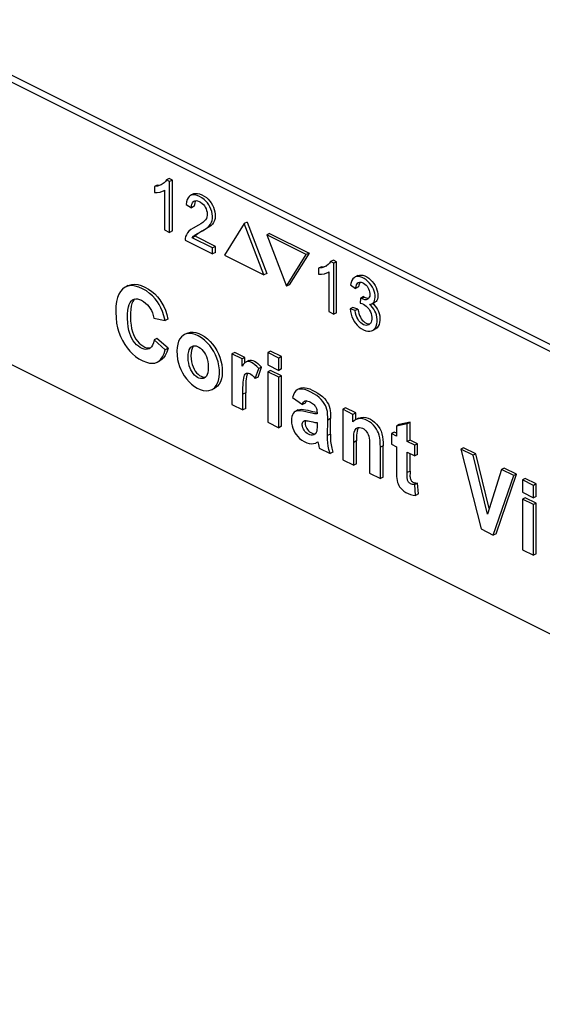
# Paper-space layout '005_EXP_CORICANT_PE_DRAWING_3_1' of a CAD drawing. Header units: millimetres. Extents: x 6 to 413, y 7 to 290.
# Tile 108 of 228: x 209.98 to 212.34, y 79.54 to 83.99. Entities that reach past the tile are written whole.
import ezdxf

# ---------------------------------------------------------------- set-up
doc = ezdxf.new("R2010")
doc.units = ezdxf.units.MM
doc.header["$LTSCALE"] = 23.1
doc.layers.add('FP_MYLAR_BL86', color=7, linetype='CONTINUOUS')

# ---------------------------------------------------------------- blocks, each defined once
blk = doc.blocks.new('FP_MYLAR_BL86', base_point=(209.4603, 85.5702))
at = {"layer": 'FP_MYLAR_BL86', "color": 7, "linetype": 'Continuous'}
for p, q in [((220.1705, 78.5904), (195.4586, 90.9463)), ((220.2023, 78.6063), (195.4904, 90.9622)), ((204.5106, 85.1453), (226.608, 74.0966)), ((210.5972, 83.2412), (210.5845, 83.2349)), ((210.5845, 83.2349), (210.5845, 83.2077)), ((210.5972, 83.2412), (210.6114, 83.2435)), ((210.6114, 83.2435), (210.6211, 83.2467)), ((210.6513, 83.2717), (210.6386, 83.2653)), ((210.6533, 83.2579), (210.6386, 83.2653)), ((210.6661, 83.2643), (210.6513, 83.2717)), ((210.6661, 83.2643), (210.6533, 83.2579)), ((210.6533, 83.028), (210.6533, 83.2579)), ((210.6661, 83.0344), (210.6661, 83.2643)), ((210.6255, 83.2158), (210.6304, 83.2186)), ((210.6304, 83.2186), (210.6304, 83.0395)), ((210.7606, 83.2017), (210.7478, 83.1954)), ((210.728, 83.1543), (210.7516, 83.1396)), ((210.7644, 83.146), (210.7516, 83.1396)), ((210.9905, 83.0679), (210.9014, 82.9254)), ((211.0033, 83.0743), (210.9905, 83.0679)), ((211.0796, 82.8363), (210.9905, 83.0679)), ((211.0033, 83.0743), (211.0924, 82.8427)), ((210.6304, 83.0395), (210.6533, 83.028)), ((210.6661, 83.0344), (210.6533, 83.028)), ((210.7683, 83.0103), (210.7556, 83.0039)), ((210.86, 82.9645), (210.7683, 83.0103)), ((211.1053, 83.0233), (211.0925, 83.0169)), ((211.2707, 82.9278), (211.0925, 83.0169)), ((211.0925, 83.0169), (211.1816, 82.7853)), ((211.1053, 83.0233), (211.2835, 82.9342)), ((210.7237, 82.9928), (210.8473, 82.9311)), ((210.8473, 82.9581), (210.7556, 83.0039)), ((210.86, 82.9645), (210.8473, 82.9581)), ((210.86, 82.9374), (210.86, 82.9645)), ((210.8473, 82.9311), (210.8473, 82.9581)), ((210.86, 82.9374), (210.8473, 82.9311)), ((210.9014, 82.9254), (211.0796, 82.8363)), ((211.1816, 82.7853), (211.2707, 82.9278)), ((211.2835, 82.9342), (211.1944, 82.7917)), ((211.2835, 82.9342), (211.2707, 82.9278)), ((211.3537, 82.8744), (211.3633, 82.8776)), ((211.3935, 82.9026), (211.3808, 82.8962)), ((211.3956, 82.8888), (211.3808, 82.8962)), ((211.4083, 82.8952), (211.3935, 82.9026)), ((211.4083, 82.8952), (211.3956, 82.8888)), ((211.3956, 82.6589), (211.3956, 82.8888)), ((211.4083, 82.6653), (211.4083, 82.8952)), ((211.0924, 82.8427), (211.0796, 82.8363)), ((211.3394, 82.8721), (211.3267, 82.8658)), ((211.3267, 82.8658), (211.3267, 82.8386)), ((211.3394, 82.8721), (211.3537, 82.8744)), ((211.3677, 82.8467), (211.3726, 82.8495)), ((211.3726, 82.8495), (211.3726, 82.6704)), ((211.5039, 82.8326), (211.4912, 82.8263)), ((210.4666, 82.7876), (210.4538, 82.7812)), ((211.1944, 82.7917), (211.1816, 82.7853)), ((211.4713, 82.7916), (211.4942, 82.7751)), ((211.5141, 82.8025), (211.5111, 82.7972)), ((211.507, 82.7815), (211.4942, 82.7751)), ((211.5168, 82.7314), (211.5143, 82.708)), ((211.5296, 82.7377), (211.5168, 82.7314)), ((211.5333, 82.7356), (211.5205, 82.7292)), ((211.5703, 82.7067), (211.5802, 82.7117)), ((211.5711, 82.7072), (211.5764, 82.7024)), ((211.3726, 82.6704), (211.3956, 82.6589)), ((211.4083, 82.6653), (211.3956, 82.6589)), ((211.4817, 82.689), (211.469, 82.6827)), ((211.4919, 82.6749), (211.469, 82.6827)), ((211.5047, 82.6813), (211.4817, 82.689)), ((211.5047, 82.6813), (211.4919, 82.6749)), ((210.5816, 82.641), (210.633, 82.6303)), ((210.6457, 82.6367), (210.633, 82.6303)), ((210.7337, 82.573), (210.7209, 82.5666)), ((211.5702, 82.5848), (211.583, 82.5912)), ((210.5961, 82.5491), (210.5834, 82.5428)), ((210.6337, 82.4981), (210.5834, 82.5428)), ((210.6464, 82.5045), (210.5961, 82.5491)), ((210.5573, 82.5058), (210.5649, 82.506)), ((210.5658, 82.5055), (210.5607, 82.5022)), ((210.5649, 82.506), (210.5666, 82.5064)), ((210.5709, 82.5111), (210.5658, 82.5055)), ((210.6464, 82.5045), (210.6337, 82.4981)), ((210.9479, 82.4856), (210.9351, 82.4792)), ((210.9809, 82.4564), (210.9351, 82.4792)), ((210.9351, 82.4792), (210.9351, 82.2511)), ((210.9936, 82.4627), (210.9479, 82.4856)), ((211.1097, 82.4915), (211.097, 82.4851)), ((211.1463, 82.4605), (211.097, 82.4851)), ((211.097, 82.4851), (211.097, 82.4293)), ((211.159, 82.4668), (211.1097, 82.4915)), ((210.5969, 82.4416), (210.6097, 82.448)), ((210.9936, 82.4627), (210.9809, 82.4564)), ((210.9809, 82.424), (210.9809, 82.4564)), ((210.9936, 82.4391), (210.9936, 82.4627)), ((211.0109, 82.4486), (210.9982, 82.4422)), ((211.159, 82.4668), (211.1463, 82.4605)), ((211.1463, 82.4046), (211.1463, 82.4605)), ((211.159, 82.411), (211.159, 82.4668)), ((211.0405, 82.3677), (211.0558, 82.4127)), ((211.0532, 82.3741), (211.0685, 82.419)), ((211.0685, 82.419), (211.0558, 82.4127)), ((211.097, 82.4293), (211.1463, 82.4046)), ((211.1097, 82.4047), (211.097, 82.3983)), ((211.1463, 82.3737), (211.097, 82.3983)), ((211.097, 82.3983), (211.097, 82.1702)), ((211.159, 82.38), (211.1097, 82.4047)), ((211.159, 82.411), (211.1463, 82.4046)), ((211.0532, 82.3741), (211.0405, 82.3677)), ((211.159, 82.38), (211.1463, 82.3737)), ((211.1463, 82.1456), (211.1463, 82.3737)), ((211.159, 82.1519), (211.159, 82.38)), ((210.8452, 82.3181), (210.8579, 82.3244)), ((210.9971, 82.3033), (210.9844, 82.2969)), ((210.9971, 82.2328), (210.9971, 82.3033)), ((211.2446, 82.3238), (211.2319, 82.3175)), ((210.9844, 82.2265), (210.9844, 82.2969)), ((211.2088, 82.2827), (211.2536, 82.2504)), ((211.2663, 82.2568), (211.2536, 82.2504)), ((210.9351, 82.2511), (210.9844, 82.2265)), ((210.9971, 82.2328), (210.9844, 82.2265)), ((211.2346, 82.2258), (211.2218, 82.2195)), ((211.3099, 82.2171), (211.3194, 82.2153)), ((211.3195, 82.2138), (211.3195, 82.2078)), ((211.4488, 82.2351), (211.4361, 82.2287)), ((211.4819, 82.2059), (211.4361, 82.2287)), ((211.4361, 82.2287), (211.4361, 82.0006)), ((211.4946, 82.2122), (211.4488, 82.2351)), ((211.4946, 82.2122), (211.4819, 82.2059)), ((211.4946, 82.1816), (211.4946, 82.2122)), ((211.097, 82.1702), (211.1463, 82.1456)), ((211.3195, 82.1685), (211.3195, 82.1565)), ((211.3674, 82.1099), (211.3679, 82.1801)), ((211.3806, 82.1865), (211.3679, 82.1801)), ((211.3801, 82.1163), (211.3806, 82.1865)), ((211.4819, 82.1724), (211.4819, 82.2059)), ((211.5069, 82.188), (211.4942, 82.1816)), ((211.7403, 82.17), (211.6909, 82.1595)), ((211.7403, 82.17), (211.7276, 82.1636)), ((211.7403, 82.0894), (211.7403, 82.17)), ((211.159, 82.1519), (211.1463, 82.1456)), ((211.6682, 82.1254), (211.6555, 82.1191)), ((211.6781, 82.1205), (211.6682, 82.1254)), ((211.7276, 82.1636), (211.6781, 82.1531)), ((211.6909, 82.1595), (211.6781, 82.1531)), ((211.6781, 82.1531), (211.6781, 82.1077)), ((211.7276, 82.083), (211.7276, 82.1636)), ((211.3168, 82.0781), (211.3234, 82.0819)), ((211.3234, 82.0819), (211.3247, 82.0758)), ((211.3801, 82.1163), (211.3674, 82.1099)), ((211.4981, 82.0857), (211.4854, 82.0793)), ((211.4854, 81.976), (211.4854, 82.0793)), ((211.4981, 81.9824), (211.4981, 82.0857)), ((211.6781, 82.1077), (211.6555, 82.1191)), ((211.6555, 82.1191), (211.6555, 82.071)), ((211.7403, 82.0894), (211.7276, 82.083)), ((211.7612, 82.0662), (211.7276, 82.083)), ((211.774, 82.0725), (211.7403, 82.0894)), ((211.3298, 82.0538), (211.3786, 82.0294)), ((211.3914, 82.0357), (211.3786, 82.0294)), ((211.5566, 82.0568), (211.5566, 81.9404)), ((211.6186, 82.0639), (211.6059, 82.0575)), ((211.6059, 81.9157), (211.6059, 82.0575)), ((211.6186, 81.9221), (211.6186, 82.0639)), ((211.6555, 82.071), (211.6781, 82.0596)), ((211.7276, 82.0349), (211.7612, 82.0181)), ((211.7276, 81.943), (211.7276, 82.0349)), ((211.774, 82.0725), (211.7612, 82.0662)), ((211.7612, 82.0181), (211.7612, 82.0662)), ((211.774, 82.0245), (211.774, 82.0725)), ((211.9818, 82.0554), (211.9691, 82.0491)), ((212.0254, 82.0209), (211.9691, 82.0491)), ((211.9691, 82.0491), (212.061, 81.6882)), ((212.0382, 82.0273), (211.9818, 82.0554)), ((211.4361, 82.0006), (211.4854, 81.976)), ((211.7403, 81.9493), (211.7403, 82.0286)), ((211.774, 82.0245), (211.7612, 82.0181)), ((212.0382, 82.0273), (212.0254, 82.0209)), ((212.0904, 81.7553), (212.0254, 82.0209)), ((212.0984, 81.7809), (212.0382, 82.0273)), ((211.4981, 81.9824), (211.4854, 81.976)), ((211.7403, 81.9493), (211.7276, 81.943)), ((212.1534, 81.9569), (212.0904, 81.7553)), ((212.1661, 81.9633), (212.1534, 81.9569)), ((212.2085, 81.9294), (212.1534, 81.9569)), ((212.2212, 81.9357), (212.1661, 81.9633)), ((211.5566, 81.9404), (211.6059, 81.9157)), ((211.6186, 81.9221), (211.6059, 81.9157)), ((212.1164, 81.6605), (212.2085, 81.9294)), ((212.1292, 81.6668), (212.2212, 81.9357)), ((212.2212, 81.9357), (212.2085, 81.9294)), ((212.2609, 81.9159), (212.2481, 81.9095)), ((212.2974, 81.8849), (212.2481, 81.9095)), ((212.2481, 81.9095), (212.2481, 81.8537)), ((212.3101, 81.8913), (212.2609, 81.9159)), ((211.7738, 81.8952), (211.7611, 81.8888)), ((211.7653, 81.8399), (211.7611, 81.8888)), ((211.778, 81.8463), (211.7738, 81.8952)), ((212.2481, 81.8537), (212.2974, 81.829)), ((212.3101, 81.8913), (212.2974, 81.8849)), ((212.2974, 81.829), (212.2974, 81.8849)), ((212.3101, 81.8354), (212.3101, 81.8913)), ((211.778, 81.8463), (211.7653, 81.8399)), ((212.2609, 81.8291), (212.2481, 81.8227)), ((212.2974, 81.7981), (212.2481, 81.8227)), ((212.2481, 81.8227), (212.2481, 81.5946)), ((212.3101, 81.8045), (212.2609, 81.8291)), ((212.3101, 81.8354), (212.2974, 81.829)), ((212.3101, 81.8045), (212.2974, 81.7981)), ((212.2974, 81.57), (212.2974, 81.7981)), ((212.3101, 81.5763), (212.3101, 81.8045)), ((212.061, 81.6882), (212.1164, 81.6605)), ((212.1292, 81.6668), (212.1164, 81.6605)), ((212.2481, 81.5946), (212.2974, 81.57)), ((212.3101, 81.5763), (212.2974, 81.57))]:
    blk.add_line(p, q, dxfattribs=at)
for points in [[(210.6146, 83.2429), (210.6105, 83.2411), (210.5987, 83.2371), (210.5845, 83.2349)], [(210.6386, 83.2653), (210.6342, 83.2584), (210.6282, 83.2519), (210.6203, 83.2461), (210.6146, 83.2429)], [(210.5845, 83.2077), (210.5976, 83.2082), (210.6104, 83.2105), (210.6215, 83.214), (210.6255, 83.2158)], [(210.7478, 83.1954), (210.7462, 83.1945), (210.7411, 83.1904), (210.7366, 83.1844), (210.7327, 83.1763), (210.7297, 83.1661), (210.728, 83.1543)], [(210.802, 83.0355), (210.8137, 83.0425), (210.8238, 83.0496), (210.8321, 83.0571), (210.8384, 83.0652), (210.8427, 83.0736), (210.8455, 83.0824), (210.8468, 83.0915), (210.8469, 83.1011), (210.8458, 83.1114), (210.8434, 83.1222), (210.8398, 83.1331), (210.8354, 83.1432), (210.8302, 83.1526), (210.8241, 83.1613), (210.817, 83.1695), (210.8089, 83.1771), (210.7995, 83.1841), (210.7885, 83.1904), (210.7772, 83.1951), (210.7674, 83.1976), (210.759, 83.1981), (210.752, 83.197), (210.7478, 83.1954)], [(210.7606, 83.2017), (210.7646, 83.2033), (210.7715, 83.2045), (210.7795, 83.2041), (210.7889, 83.2018), (210.7994, 83.1976), (210.8097, 83.192), (210.8194, 83.1853), (210.8279, 83.1777), (210.8353, 83.1695), (210.8416, 83.1609), (210.847, 83.1517), (210.8515, 83.142), (210.8552, 83.1317), (210.8578, 83.1212), (210.8594, 83.1107), (210.8597, 83.1005), (210.8586, 83.0908), (210.8561, 83.0816), (210.8521, 83.0731), (210.8465, 83.0654), (210.8393, 83.0582), (210.8305, 83.0516), (210.8206, 83.0453), (210.8101, 83.0393), (210.7994, 83.0335), (210.7893, 83.0278), (210.7802, 83.0222), (210.7731, 83.0162), (210.7683, 83.0103)], [(210.7516, 83.1396), (210.7523, 83.1484), (210.754, 83.1562), (210.7566, 83.1622), (210.7597, 83.1664), (210.7633, 83.1693), (210.764, 83.1697)], [(210.764, 83.1697), (210.7677, 83.171), (210.7731, 83.1715), (210.7794, 83.1706), (210.7864, 83.1681), (210.7936, 83.1641), (210.8002, 83.1592), (210.8059, 83.1536), (210.8107, 83.1477), (210.8146, 83.1414), (210.818, 83.1344), (210.8207, 83.1268), (210.8226, 83.119), (210.8234, 83.1118), (210.8232, 83.1051), (210.8219, 83.0983), (210.8193, 83.0915), (210.8153, 83.0847), (210.8098, 83.0783), (210.8028, 83.0723), (210.7943, 83.0664), (210.7843, 83.0605), (210.7604, 83.0475)], [(210.7665, 83.1616), (210.765, 83.1544), (210.7644, 83.146)], [(210.7713, 83.1713), (210.7688, 83.1676), (210.7665, 83.1616)], [(210.7604, 83.0475), (210.7496, 83.0406), (210.7408, 83.0333), (210.7339, 83.0254), (210.7289, 83.0172), (210.7257, 83.0089), (210.7241, 83.0007), (210.7237, 82.9928)], [(210.7556, 83.0039), (210.7614, 83.0109), (210.7691, 83.017), (210.7787, 83.0227), (210.802, 83.0355)], [(211.3808, 82.8962), (211.3765, 82.8893), (211.3704, 82.8828), (211.3625, 82.877), (211.3568, 82.8738)], [(211.3568, 82.8738), (211.3527, 82.872), (211.3409, 82.868), (211.3267, 82.8658)], [(211.3267, 82.8386), (211.3398, 82.8391), (211.3527, 82.8414), (211.3637, 82.8449), (211.3677, 82.8467)], [(211.5039, 82.8326), (211.5048, 82.833), (211.5111, 82.835), (211.5183, 82.8354), (211.5265, 82.8343), (211.5354, 82.8314), (211.5446, 82.8269), (211.5536, 82.8209), (211.562, 82.8138), (211.5695, 82.8059), (211.5762, 82.7972), (211.582, 82.788), (211.5868, 82.7785), (211.5905, 82.7689), (211.5931, 82.7594), (211.5946, 82.7502), (211.595, 82.7416), (211.5943, 82.7337), (211.5926, 82.7267), (211.5899, 82.7208), (211.5862, 82.716), (211.5815, 82.7124), (211.5802, 82.7117)], [(210.633, 82.6303), (210.6277, 82.6516), (210.6213, 82.6707), (210.6142, 82.6872), (210.6066, 82.7016), (210.5979, 82.715), (210.5877, 82.7282), (210.576, 82.7409), (210.5629, 82.7527), (210.5481, 82.7635), (210.5311, 82.7734), (210.5136, 82.7811), (210.4981, 82.7856), (210.4842, 82.7874), (210.4717, 82.7868), (210.4599, 82.7838), (210.4538, 82.7812)], [(210.4666, 82.7876), (210.4712, 82.7896), (210.4827, 82.7929), (210.4954, 82.7938), (210.5095, 82.7922), (210.5249, 82.788), (210.5411, 82.7812), (210.5573, 82.7722), (210.5725, 82.7616), (210.5861, 82.7499), (210.5983, 82.7371), (210.6091, 82.7236), (210.6187, 82.709), (210.6271, 82.6933), (210.6343, 82.6761), (210.6406, 82.6573), (210.6457, 82.6367)], [(211.4912, 82.8263), (211.4868, 82.8234), (211.4818, 82.8184), (211.4774, 82.8113), (211.4738, 82.8022), (211.4713, 82.7916)], [(211.5675, 82.7053), (211.5692, 82.7063), (211.5738, 82.7099), (211.5772, 82.7145), (211.5798, 82.7202), (211.5815, 82.7271), (211.5822, 82.7351), (211.5819, 82.7437), (211.5804, 82.7529), (211.5779, 82.7622), (211.5743, 82.7715), (211.5697, 82.7808), (211.564, 82.7901), (211.5573, 82.7989), (211.5499, 82.8069), (211.5417, 82.814), (211.5328, 82.82), (211.5234, 82.8247), (211.5142, 82.8278), (211.5057, 82.829), (211.4984, 82.8286), (211.4922, 82.8267), (211.4912, 82.8263)], [(211.4942, 82.7751), (211.496, 82.784), (211.4984, 82.791), (211.5014, 82.7962), (211.5047, 82.7996), (211.5072, 82.8012)], [(211.5111, 82.7972), (211.5087, 82.7903), (211.507, 82.7815)], [(211.5072, 82.8012), (211.5086, 82.8018), (211.5131, 82.8028), (211.5184, 82.8026), (211.5242, 82.8011), (211.5302, 82.7983), (211.536, 82.7944), (211.5413, 82.7897), (211.5459, 82.7844), (211.5498, 82.7788), (211.553, 82.7728), (211.5556, 82.7662), (211.5575, 82.7593), (211.5585, 82.7527), (211.5586, 82.7464), (211.5578, 82.7406), (211.556, 82.7352), (211.5533, 82.7307), (211.5499, 82.7272), (211.5473, 82.7256)], [(210.4538, 82.7812), (210.4492, 82.7786), (210.4397, 82.7712), (210.4313, 82.7615), (210.424, 82.749), (210.418, 82.734), (210.4135, 82.7161), (210.4106, 82.694), (210.4097, 82.6676), (210.4109, 82.6413), (210.4138, 82.6177), (210.4183, 82.5966), (210.4243, 82.5766), (210.4318, 82.5572), (210.4405, 82.5389), (210.4504, 82.5218), (210.4614, 82.5058), (210.4731, 82.4915), (210.4855, 82.4789), (210.4991, 82.4673), (210.5148, 82.4566), (210.532, 82.4474), (210.5482, 82.441), (210.5626, 82.4376), (210.5754, 82.4367), (210.5866, 82.4379), (210.5969, 82.4416)], [(210.5607, 82.5022), (210.5539, 82.4999), (210.5464, 82.4993), (210.538, 82.5004), (210.5292, 82.5032), (210.5204, 82.5077), (210.5119, 82.5135), (210.5037, 82.5207), (210.4961, 82.529), (210.4891, 82.5384), (210.483, 82.5484), (210.4778, 82.5591), (210.4732, 82.5712), (210.4693, 82.5854), (210.4662, 82.6014), (210.4641, 82.6192), (210.4633, 82.639), (210.4635, 82.6593), (210.4648, 82.6769), (210.4673, 82.6914), (210.4709, 82.703), (210.4753, 82.7118), (210.4803, 82.7183), (210.486, 82.7229), (210.4885, 82.7243)], [(210.4868, 82.716), (210.4827, 82.7068), (210.4795, 82.6951), (210.4772, 82.6806), (210.4761, 82.6636), (210.476, 82.6451), (210.4768, 82.6265), (210.4787, 82.6091), (210.4816, 82.5933), (210.4854, 82.5794), (210.4898, 82.5671), (210.495, 82.556), (210.5011, 82.5459), (210.5078, 82.5366), (210.5153, 82.5282), (210.5233, 82.5209), (210.5319, 82.5148), (210.5407, 82.5101), (210.5492, 82.5072), (210.5573, 82.5058)], [(210.4954, 82.7266), (210.4917, 82.7232), (210.4868, 82.716)], [(210.4885, 82.7243), (210.4927, 82.726), (210.5001, 82.7275), (210.5082, 82.7273), (210.5169, 82.7253), (210.5263, 82.7215), (210.5359, 82.7159), (210.5449, 82.709), (210.5528, 82.7015), (210.5595, 82.6935), (210.5653, 82.6849), (210.5706, 82.6752), (210.5752, 82.6643), (210.579, 82.6526), (210.5816, 82.641)], [(211.5143, 82.708), (211.5222, 82.7062), (211.5294, 82.7035), (211.536, 82.6997), (211.5424, 82.6948), (211.5483, 82.6889), (211.5533, 82.6827), (211.5574, 82.6761), (211.5609, 82.6691), (211.5637, 82.6614), (211.5658, 82.6531), (211.5669, 82.6447), (211.567, 82.6367), (211.566, 82.6292), (211.5639, 82.6226), (211.561, 82.6171), (211.5573, 82.6128), (211.5531, 82.61)], [(211.5205, 82.7292), (211.5193, 82.7298), (211.5181, 82.7306), (211.5168, 82.7314)], [(211.5473, 82.7256), (211.546, 82.725), (211.5414, 82.7239), (211.5356, 82.7241), (211.5286, 82.7258), (211.5205, 82.7292)], [(211.5296, 82.7377), (211.5308, 82.7369), (211.5321, 82.7362), (211.5333, 82.7356)], [(211.5333, 82.7356), (211.5413, 82.7322), (211.5482, 82.7305), (211.553, 82.7303)], [(211.5565, 82.7025), (211.5634, 82.7037), (211.5675, 82.7053)], [(211.5702, 82.5848), (211.5727, 82.5862), (211.5784, 82.5908), (211.5833, 82.5972), (211.5872, 82.6051), (211.5898, 82.6143), (211.5912, 82.6244), (211.5913, 82.635), (211.5901, 82.6454), (211.5879, 82.6552), (211.5849, 82.6642), (211.5811, 82.6725), (211.5763, 82.6806), (211.5704, 82.6887), (211.5636, 82.6962), (211.5565, 82.7025)], [(211.5764, 82.7024), (211.583, 82.6952), (211.5888, 82.6873), (211.5937, 82.679), (211.5976, 82.6704), (211.6007, 82.6614), (211.6028, 82.6517), (211.604, 82.6415), (211.604, 82.6311), (211.6027, 82.6211), (211.6001, 82.612), (211.5963, 82.6041), (211.5915, 82.5976), (211.5855, 82.5926), (211.583, 82.5912)], [(211.469, 82.6827), (211.4705, 82.6712), (211.4734, 82.6591), (211.4775, 82.6471), (211.4824, 82.6361), (211.4879, 82.6262), (211.4942, 82.6172), (211.5017, 82.6086), (211.5102, 82.6006), (211.5196, 82.5936), (211.5297, 82.5879), (211.5398, 82.5839), (211.5494, 82.5818), (211.5583, 82.5816), (211.5661, 82.5831), (211.5702, 82.5848)], [(211.5531, 82.61), (211.5477, 82.6082), (211.5419, 82.6078), (211.5358, 82.6088), (211.5296, 82.6111), (211.5234, 82.6147), (211.5174, 82.6194), (211.512, 82.6249), (211.5074, 82.6307), (211.5035, 82.637), (211.5, 82.6444), (211.4968, 82.6533), (211.4941, 82.6635), (211.4919, 82.6749)], [(211.5047, 82.6813), (211.5066, 82.6707), (211.509, 82.6611), (211.512, 82.6526), (211.5154, 82.6449), (211.5195, 82.6379), (211.5243, 82.6318), (211.5295, 82.6264), (211.5352, 82.6217), (211.5413, 82.618), (211.5476, 82.6155), (211.5537, 82.6143), (211.5587, 82.6144)], [(210.7209, 82.5666), (210.7147, 82.5629), (210.7064, 82.5557), (210.6996, 82.5467), (210.6941, 82.5359), (210.6899, 82.5229), (210.6873, 82.5085), (210.6864, 82.4928)], [(210.8786, 82.3901), (210.8781, 82.4074), (210.8759, 82.4252), (210.872, 82.4428), (210.8668, 82.4598), (210.8604, 82.4755), (210.8531, 82.49), (210.8447, 82.5036), (210.8349, 82.5168), (210.8235, 82.5296), (210.8107, 82.5415), (210.797, 82.552), (210.783, 82.5605), (210.7693, 82.5666), (210.7565, 82.5703), (210.7447, 82.5717), (210.7339, 82.5709), (210.7239, 82.568), (210.7209, 82.5666)], [(210.7337, 82.573), (210.7379, 82.5749), (210.7482, 82.5775), (210.7595, 82.578), (210.7718, 82.5761), (210.7846, 82.572), (210.798, 82.5656), (210.8113, 82.5573), (210.8243, 82.5472), (210.8364, 82.5357), (210.8476, 82.5231), (210.8576, 82.5096), (210.8665, 82.4952), (210.874, 82.4799), (210.8803, 82.464), (210.8852, 82.4476), (210.8887, 82.4309), (210.8908, 82.4138), (210.8913, 82.3964)], [(210.5834, 82.5428), (210.5799, 82.5296), (210.5757, 82.519), (210.5709, 82.5111)], [(210.5969, 82.4416), (210.6048, 82.4466), (210.6131, 82.4546), (210.6209, 82.4658), (210.628, 82.4804), (210.6337, 82.4981)], [(210.6464, 82.5045), (210.6407, 82.4866), (210.6338, 82.4724), (210.6261, 82.4613), (210.6177, 82.4531), (210.6097, 82.448)], [(210.6864, 82.4928), (210.6872, 82.4729), (210.6896, 82.4539), (210.6932, 82.4371), (210.6978, 82.4221), (210.7035, 82.408), (210.7108, 82.3938), (210.7196, 82.3794), (210.7298, 82.3657), (210.7409, 82.3531), (210.7528, 82.3419), (210.7654, 82.3322), (210.7785, 82.3243), (210.792, 82.3183), (210.8055, 82.3144), (210.8185, 82.3128), (210.8303, 82.3134), (210.8408, 82.3162), (210.8452, 82.3181)], [(210.737, 82.4643), (210.7376, 82.4781), (210.7395, 82.4892), (210.7423, 82.498), (210.7458, 82.5046), (210.7498, 82.5094), (210.7545, 82.5128), (210.7551, 82.513)], [(210.7547, 82.5035), (210.752, 82.4945), (210.7503, 82.4837), (210.7497, 82.4707)], [(210.762, 82.5151), (210.7583, 82.5106), (210.7547, 82.5035)], [(210.7551, 82.513), (210.7601, 82.5149), (210.7664, 82.5156), (210.773, 82.5149), (210.7795, 82.5129), (210.786, 82.5097), (210.7925, 82.505), (210.7991, 82.499), (210.8053, 82.4919), (210.8109, 82.4841), (210.8157, 82.4759), (210.8197, 82.4669), (210.8231, 82.4568), (210.8258, 82.4455), (210.8275, 82.4328), (210.828, 82.4188)], [(210.81, 82.37), (210.8052, 82.3683), (210.799, 82.3674), (210.7924, 82.3681), (210.7859, 82.37), (210.7794, 82.3732), (210.7729, 82.3777), (210.7663, 82.3836), (210.7601, 82.3907), (210.7545, 82.3984), (210.7498, 82.4065), (210.7457, 82.4153), (210.7423, 82.4254), (210.7395, 82.4369), (210.7376, 82.4499), (210.737, 82.4643)], [(210.7497, 82.4707), (210.7503, 82.4564), (210.7522, 82.4433), (210.7551, 82.4313), (210.759, 82.4203), (210.7637, 82.4105), (210.7693, 82.4016), (210.7753, 82.394), (210.7818, 82.3873), (210.7885, 82.3819), (210.7953, 82.3778), (210.8021, 82.3752), (210.8088, 82.3739), (210.8154, 82.3741)], [(210.9904, 82.4363), (210.9856, 82.4306), (210.9809, 82.424)], [(210.9982, 82.4422), (210.9951, 82.4404), (210.9904, 82.4363)], [(211.0558, 82.4127), (211.0472, 82.4223), (211.0389, 82.4301), (211.031, 82.436), (211.0236, 82.4402), (211.0167, 82.4429), (211.0103, 82.4442), (211.0047, 82.4442), (210.9998, 82.4429), (210.9982, 82.4422)], [(211.0109, 82.4486), (211.0127, 82.4494), (211.018, 82.4506), (211.0236, 82.4505), (211.0297, 82.4492), (211.0365, 82.4465), (211.0438, 82.4423), (211.0517, 82.4363), (211.0601, 82.4286), (211.0685, 82.419)], [(210.828, 82.4188), (210.8274, 82.4052), (210.8257, 82.3942), (210.823, 82.3854), (210.8195, 82.3788), (210.8155, 82.3739), (210.8108, 82.3705), (210.81, 82.37)], [(210.8452, 82.3181), (210.8497, 82.3207), (210.8574, 82.3271), (210.8642, 82.3356), (210.8699, 82.3463), (210.8744, 82.3592), (210.8774, 82.3739), (210.8786, 82.3901)], [(210.8913, 82.3964), (210.8901, 82.3802), (210.8872, 82.3658), (210.883, 82.3533), (210.8773, 82.3425), (210.8703, 82.3336), (210.862, 82.3268), (210.8579, 82.3244)], [(210.9844, 82.2969), (210.9845, 82.3124), (210.9848, 82.3265), (210.9852, 82.3392), (210.9858, 82.3507), (210.9868, 82.361), (210.9882, 82.3697), (210.9901, 82.3769), (210.9924, 82.3826), (210.9952, 82.387), (210.9982, 82.3899), (210.9999, 82.391)], [(210.9999, 82.391), (211.0015, 82.3916), (211.0055, 82.3923), (211.0102, 82.3918), (211.0155, 82.39), (211.021, 82.387), (211.0269, 82.3825), (211.0335, 82.3761), (211.0405, 82.3677)], [(211.0072, 82.3921), (211.0051, 82.3889), (211.0026, 82.3828)], [(211.0026, 82.3828), (211.0007, 82.3752), (210.9994, 82.3663), (210.9985, 82.3561), (210.9979, 82.3447), (210.9975, 82.3321), (210.9972, 82.3183), (210.9971, 82.3033)], [(211.2319, 82.3175), (211.2299, 82.3164), (211.2239, 82.3116), (211.2181, 82.3045), (211.2129, 82.2947), (211.2088, 82.2827)], [(211.3679, 82.1801), (211.3679, 82.1939), (211.3675, 82.2067), (211.3662, 82.2183), (211.3641, 82.2286), (211.3613, 82.2377), (211.3574, 82.2464), (211.3523, 82.2555), (211.3459, 82.2646), (211.3383, 82.2735), (211.3291, 82.2821), (211.3182, 82.2905), (211.3057, 82.2986), (211.2913, 82.3064), (211.2769, 82.313), (211.2642, 82.3175), (211.2533, 82.32), (211.244, 82.3204), (211.2364, 82.3192), (211.2319, 82.3175)], [(211.2446, 82.3238), (211.249, 82.3256), (211.2569, 82.3268), (211.2659, 82.3263), (211.2757, 82.3242), (211.2865, 82.3206), (211.2981, 82.3156), (211.3103, 82.3095), (211.3225, 82.3024), (211.334, 82.2946), (211.3443, 82.2863), (211.353, 82.2777), (211.3602, 82.2689), (211.3661, 82.2601), (211.3709, 82.2513), (211.3746, 82.2423), (211.3774, 82.2328), (211.3792, 82.2227), (211.3803, 82.2118), (211.3806, 82.1998), (211.3806, 82.1865)], [(211.2536, 82.2504), (211.256, 82.2564), (211.2587, 82.2611), (211.2617, 82.2644), (211.2643, 82.2662)], [(211.2643, 82.2662), (211.2648, 82.2664), (211.2683, 82.2674), (211.2726, 82.2673), (211.2777, 82.2662), (211.2836, 82.2639), (211.2894, 82.2611), (211.2946, 82.2582), (211.2993, 82.255), (211.3036, 82.2518), (211.3073, 82.2484), (211.3104, 82.2451), (211.3128, 82.2416), (211.3149, 82.2377), (211.3167, 82.2329), (211.3182, 82.2272), (211.3191, 82.2207), (211.3195, 82.2138)], [(211.2714, 82.2673), (211.2708, 82.2666), (211.2683, 82.2621), (211.2663, 82.2568)], [(211.2218, 82.2195), (211.2212, 82.2192), (211.216, 82.2154), (211.2115, 82.2102), (211.208, 82.2036), (211.2054, 82.1956), (211.204, 82.1865), (211.2038, 82.1764), (211.2049, 82.1655), (211.2072, 82.1541), (211.2106, 82.143), (211.2149, 82.1326), (211.2199, 82.1232), (211.2257, 82.1145), (211.2326, 82.106), (211.241, 82.0976), (211.2508, 82.0897), (211.262, 82.0827), (211.2734, 82.0773), (211.2841, 82.0741), (211.2941, 82.0729), (211.3036, 82.0736), (211.3135, 82.0765), (211.3168, 82.0781)], [(211.3195, 82.2078), (211.3086, 82.2086), (211.2959, 82.211), (211.2817, 82.2144), (211.2683, 82.2177), (211.256, 82.2205), (211.2451, 82.2222), (211.2355, 82.2226), (211.2276, 82.2216), (211.2218, 82.2195)], [(211.2346, 82.2258), (211.242, 82.2283), (211.2499, 82.229), (211.2587, 82.2285), (211.2681, 82.2269), (211.278, 82.2248)], [(211.278, 82.2248), (211.299, 82.2196), (211.3099, 82.2171)], [(211.3072, 82.1145), (211.3055, 82.1138), (211.2996, 82.1121), (211.2931, 82.112), (211.2868, 82.1132), (211.2808, 82.1157), (211.275, 82.1193), (211.2697, 82.1237), (211.2651, 82.1287), (211.2614, 82.1339), (211.2583, 82.1396), (211.2557, 82.1457), (211.254, 82.1519), (211.2531, 82.1577), (211.2531, 82.1629), (211.2539, 82.1674), (211.2554, 82.1711), (211.2576, 82.1741), (211.2608, 82.1764)], [(211.2608, 82.1764), (211.2641, 82.1775), (211.2685, 82.1778), (211.2737, 82.1772), (211.2795, 82.1763), (211.2858, 82.1751)], [(211.2684, 82.1778), (211.267, 82.1751), (211.266, 82.1707), (211.2658, 82.1658), (211.2664, 82.1602), (211.2678, 82.1543), (211.2699, 82.1483), (211.2728, 82.1424), (211.2765, 82.1369), (211.2807, 82.1318), (211.2856, 82.1273), (211.2911, 82.1234), (211.297, 82.1205), (211.3034, 82.1187)], [(211.2858, 82.1751), (211.3008, 82.1717), (211.3097, 82.1699), (211.3195, 82.1685)], [(211.4942, 82.1816), (211.4886, 82.1783), (211.4819, 82.1724)], [(211.6059, 82.0575), (211.6057, 82.0729), (211.6049, 82.0871), (211.603, 82.1001), (211.6003, 82.1117), (211.5969, 82.1218), (211.5931, 82.1306), (211.5883, 82.139), (211.5821, 82.1478), (211.5744, 82.1569), (211.5655, 82.1656), (211.5562, 82.1729), (211.5468, 82.1786), (211.5372, 82.1829), (211.527, 82.1856), (211.5166, 82.1866), (211.5063, 82.1857), (211.4969, 82.1829), (211.4942, 82.1816)], [(211.5069, 82.188), (211.5101, 82.1894), (211.5196, 82.1922), (211.5298, 82.193), (211.5404, 82.1919), (211.551, 82.1888), (211.5611, 82.1841), (211.5708, 82.1779), (211.5799, 82.1705), (211.5883, 82.162), (211.5961, 82.1525), (211.6031, 82.142), (211.6088, 82.1305), (211.6131, 82.118), (211.616, 82.1051), (211.6177, 82.0919), (211.6185, 82.0783), (211.6186, 82.0639)], [(211.3195, 82.1565), (211.3195, 82.1463), (211.3191, 82.1372), (211.318, 82.1298), (211.3161, 82.124), (211.3135, 82.1196), (211.3102, 82.1163), (211.3072, 82.1145)], [(211.4854, 82.0793), (211.4853, 82.0933), (211.4855, 82.106), (211.4863, 82.1169), (211.488, 82.1258), (211.4903, 82.1329), (211.4932, 82.1382), (211.4966, 82.142), (211.5005, 82.1446)], [(211.5024, 82.1377), (211.5003, 82.1303), (211.4989, 82.1215), (211.4982, 82.1112), (211.498, 82.0992), (211.4981, 82.0857)], [(211.5005, 82.1446), (211.5062, 82.1465), (211.5121, 82.1468), (211.5184, 82.1458), (211.5247, 82.1435), (211.5308, 82.14), (211.5362, 82.1358), (211.5408, 82.1312), (211.5446, 82.1262), (211.5479, 82.1206), (211.5508, 82.1144), (211.5532, 82.1072), (211.555, 82.0991), (211.5563, 82.09), (211.5568, 82.0799), (211.5568, 82.0689), (211.5566, 82.0568)], [(211.5078, 82.1466), (211.5054, 82.1437), (211.5024, 82.1377)], [(211.3034, 82.1187), (211.3098, 82.1183), (211.3126, 82.1187)], [(211.3247, 82.0758), (211.3261, 82.0691), (211.3278, 82.0618), (211.3298, 82.0538)], [(211.3786, 82.0294), (211.3736, 82.0465), (211.3702, 82.0617), (211.3683, 82.0766), (211.3675, 82.0926), (211.3674, 82.1099)], [(211.3801, 82.1163), (211.3802, 82.0991), (211.381, 82.0831), (211.3829, 82.0683), (211.3862, 82.0531), (211.3914, 82.0357)], [(211.6781, 82.0596), (211.6781, 81.9477), (211.6783, 81.9362), (211.6788, 81.9255), (211.6798, 81.9157), (211.6813, 81.9068), (211.6834, 81.8987), (211.6859, 81.8916), (211.689, 81.8851), (211.693, 81.8789), (211.6982, 81.8723), (211.7045, 81.8657), (211.7121, 81.8593), (211.7209, 81.8534), (211.7311, 81.8481), (211.7426, 81.8435), (211.7545, 81.8407), (211.7653, 81.8399)], [(211.7611, 81.8888), (211.7559, 81.8891), (211.751, 81.8897), (211.7466, 81.8907), (211.7426, 81.8923), (211.739, 81.8944), (211.7359, 81.8968), (211.7334, 81.8995), (211.7314, 81.9023), (211.7299, 81.9054), (211.7288, 81.9088), (211.728, 81.9124), (211.7274, 81.9165), (211.7271, 81.9209), (211.727, 81.9256), (211.7272, 81.9308), (211.7274, 81.9366), (211.7276, 81.943)], [(211.7403, 81.9493), (211.7401, 81.9429), (211.7399, 81.9371), (211.7397, 81.9317), (211.7398, 81.9267), (211.7402, 81.9221), (211.7409, 81.9179), (211.7419, 81.914), (211.7433, 81.9104), (211.7451, 81.9072), (211.7472, 81.9046), (211.7498, 81.9021), (211.7529, 81.8999), (211.7565, 81.8981), (211.7603, 81.8968), (211.7645, 81.8959), (211.769, 81.8954), (211.7738, 81.8952)]]:
    blk.add_lwpolyline(points, dxfattribs=at)

psp = doc.layouts.new('005_EXP_CORICANT_PE_DRAWING_3_1')

# ---------------------------------------------------------------- block references
at = {"layer": 'FP_MYLAR_BL86'}
psp.add_blockref('FP_MYLAR_BL86', (209.4603, 85.5702), dxfattribs=at)

doc.saveas('drawing.dxf')
